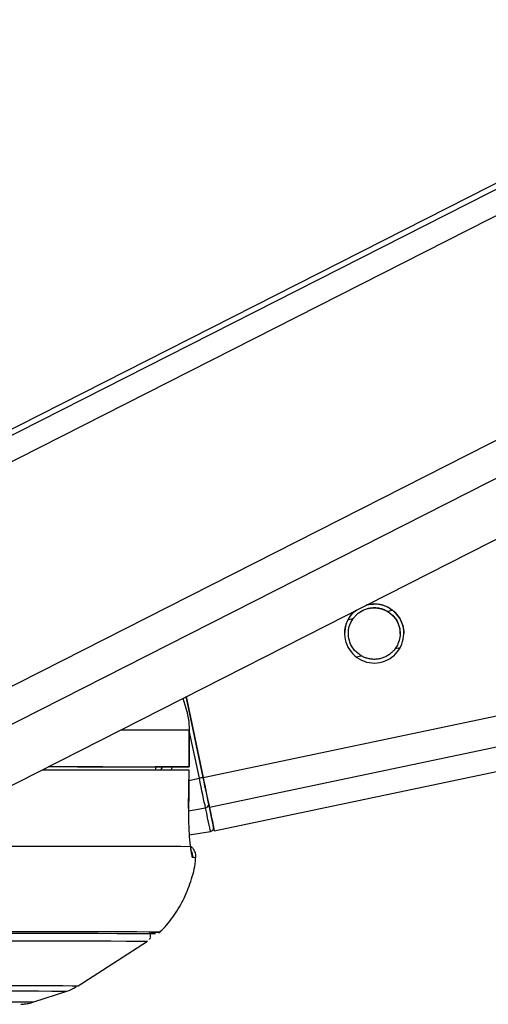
# Model space of a CAD drawing. Header units: millimetres. Extents: x 1508 to 17407, y 390 to 16320.
# Tile 43 of 66: x 14961 to 15037, y 5698 to 5858. Entities that reach past the tile are written whole.
import ezdxf

# ---------------------------------------------------------------- set-up
doc = ezdxf.new("R2010")
doc.units = ezdxf.units.MM
doc.header["$LTSCALE"] = 2

msp = doc.modelspace()

# ---------------------------------------------------------------- linework, layer by layer
at = {"color": 8, "linetype": 'Continuous', "lineweight": 25}
for p, q in [((14929, 5770.31), (15185.3, 5900.55)), ((14929.64, 5774.94), (15176.83, 5900.55)), ((14937.21, 5737.98), (15257.13, 5900.55)), ((14940.21, 5733.35), (15269.25, 5900.55)), ((14990.87, 5734.65), (15778.98, 5900.55)), ((14991.88, 5729.82), (15802.9, 5900.55)), ((15020.77, 5761.66), (15021.58, 5761.83)), ((15014.46, 5760.33), (15015.24, 5760.49)), ((15015.71, 5754.25), (15016.51, 5754.42)), ((15022.05, 5755.58), (15022.86, 5755.75)), ((14990.25, 5734.52), (14988.61, 5742.3)), ((14984.19, 5736.36), (14984, 5735.89)), ((14988.57, 5734.16), (14990.25, 5734.52)), ((14988.49, 5729.26), (14991.26, 5729.72))]:
    msp.add_line(p, q, dxfattribs=at)
at = {"color": 7, "linetype": 'Continuous', "lineweight": 25}
for p, q in [((15174.93, 5900.55), (14932.84, 5777.54)), ((14954.58, 5730.76), (15288.72, 5900.55)), ((14992.68, 5725.99), (15821.91, 5900.55)), ((14990.87, 5734.65), (14988.1, 5747.79)), ((14988.1, 5747.79), (14990.87, 5734.65)), ((14988.59, 5742.37), (14988.6, 5736.37)), ((14988.61, 5742.37), (14988.59, 5742.37)), ((14988.62, 5736.37), (14988.61, 5742.37)), ((14983.14, 5736.36), (14983.13, 5735.89)), ((14986.62, 5736.36), (14983.14, 5736.36)), ((14988.5, 5729.7), (14988.59, 5735.87)), ((14988.56, 5735.87), (14988.57, 5735.87)), ((14988.49, 5729.69), (14988.51, 5729.7)), ((14988.61, 5725.35), (14992.06, 5725.89)), ((14970.56, 5700.81), (14981.86, 5708.05)), ((14963.4, 5698.2), (14968.72, 5699.94))]:
    msp.add_line(p, q, dxfattribs=at)
at = {"color": 8, "linetype": 'Continuous', "lineweight": 25, "flags": 128}
for points in [[(14977.5, 5742.41), (14978.55, 5742.4), (14981.95, 5742.4), (14984.77, 5742.39), (14986.98, 5742.38), (14988.59, 5742.37)], [(14931.03, 5700.01), (14937.5, 5700.01), (14943.44, 5700), (14948.82, 5700), (14953.6, 5700), (14957.76, 5699.99), (14961.28, 5699.98), (14964.13, 5699.98), (14966.31, 5699.97), (14967.8, 5699.96), (14968.59, 5699.94), (14968.72, 5699.93)], [(14932.33, 5700.88), (14938.89, 5700.88), (14944.92, 5700.88), (14950.37, 5700.87), (14955.22, 5700.87), (14959.44, 5700.86), (14963.01, 5700.86), (14965.9, 5700.85), (14968.11, 5700.84), (14969.62, 5700.83), (14970.42, 5700.81), (14970.56, 5700.81)], [(14927.27, 5698.27), (14933.61, 5698.27), (14939.42, 5698.26), (14944.67, 5698.26), (14949.31, 5698.26), (14953.33, 5698.25), (14956.7, 5698.24), (14959.4, 5698.23), (14961.41, 5698.23), (14962.73, 5698.21), (14963.35, 5698.2), (14963.4, 5698.2)]]:
    msp.add_lwpolyline(points, dxfattribs=at)
at = {"color": 7, "linetype": 'Continuous', "lineweight": 25, "flags": 128}
for points in [[(14964.74, 5735.92), (14965.08, 5735.92), (14970.11, 5735.92), (14974.61, 5735.91), (14978.56, 5735.9), (14981.94, 5735.9), (14984.75, 5735.89), (14986.96, 5735.88), (14988.57, 5735.87)], [(14965.7, 5736.41), (14966.57, 5736.41), (14970.47, 5736.4), (14973.94, 5736.4), (14976.95, 5736.39), (14979.49, 5736.38), (14981.56, 5736.37), (14983.14, 5736.36)], [(14965.72, 5736.42), (14970.05, 5736.42), (14974.58, 5736.41), (14978.56, 5736.4), (14981.96, 5736.4), (14984.77, 5736.39), (14986.99, 5736.38), (14988.6, 5736.37)], [(14988.6, 5736.37), (14988.61, 5736.37), (14988.53, 5736.37), (14988.37, 5736.37), (14988.13, 5736.37), (14987.81, 5736.36), (14987.45, 5736.36), (14987.04, 5736.36), (14986.62, 5736.36)], [(14988.57, 5735.87), (14988.52, 5731.87), (14988.49, 5729.69)], [(14991.26, 5729.72), (14991.17, 5730.16), (14991.06, 5730.66), (14990.94, 5731.21), (14990.82, 5731.81), (14990.68, 5732.45), (14990.54, 5733.12), (14990.4, 5733.81), (14990.25, 5734.52)], [(14991.88, 5729.82), (14991.79, 5730.26), (14991.68, 5730.76), (14991.57, 5731.32), (14991.44, 5731.93), (14991.3, 5732.57), (14991.16, 5733.25), (14991.02, 5733.94), (14990.87, 5734.65)], [(14990.87, 5734.65), (14991, 5734.01), (14991.13, 5733.39), (14991.26, 5732.79), (14991.38, 5732.21), (14991.49, 5731.67), (14991.6, 5731.17), (14991.69, 5730.72), (14991.77, 5730.33)], [(14991.77, 5730.33), (14991.95, 5729.48), (14992.11, 5728.73), (14992.24, 5728.09), (14992.36, 5727.57), (14992.44, 5727.15), (14992.5, 5726.85), (14992.54, 5726.67), (14992.55, 5726.61)], [(14992.06, 5725.89), (14992.05, 5725.96), (14992.01, 5726.14), (14991.94, 5726.45), (14991.85, 5726.88), (14991.74, 5727.42), (14991.6, 5728.08), (14991.44, 5728.85), (14991.26, 5729.72)], [(14992.55, 5726.64), (14992.63, 5726.23), (14992.68, 5725.99), (14992.63, 5726.24), (14992.48, 5726.98), (14992.23, 5728.18), (14991.88, 5729.82)], [(14957.36, 5723.52), (14963.53, 5723.52), (14969.11, 5723.52), (14974.07, 5723.51), (14978.38, 5723.5), (14982.02, 5723.5), (14984.98, 5723.49), (14987.24, 5723.48), (14988.79, 5723.46)], [(14982.44, 5709.49), (14982.75, 5709.5), (14983.62, 5709.51), (14983.8, 5709.52), (14983.27, 5709.54), (14982.05, 5709.55), (14980.13, 5709.56), (14977.54, 5709.57), (14974.27, 5709.58), (14970.35, 5709.58), (14965.79, 5709.59), (14960.62, 5709.6), (14954.86, 5709.6), (14948.55, 5709.6), (14942.9, 5709.6)], [(14940.31, 5708.13), (14947.14, 5708.13), (14953.43, 5708.13), (14959.16, 5708.13), (14964.29, 5708.12), (14968.8, 5708.12), (14972.67, 5708.11), (14975.89, 5708.1), (14978.42, 5708.09), (14980.27, 5708.08), (14981.41, 5708.07), (14981.85, 5708.05), (14981.86, 5708.05)], [(14982.94, 5709.23), (14982.93, 5709.23), (14982.49, 5709.25), (14981.33, 5709.26), (14979.47, 5709.27), (14976.92, 5709.28), (14973.69, 5709.29), (14969.78, 5709.3), (14965.24, 5709.3), (14960.06, 5709.31), (14954.29, 5709.31), (14947.95, 5709.31), (14941.08, 5709.31)], [(14983.12, 5709.23), (14983.11, 5709.23), (14982.67, 5709.25), (14981.51, 5709.26), (14979.65, 5709.27), (14977.09, 5709.28), (14973.85, 5709.29), (14969.95, 5709.3), (14965.39, 5709.3), (14960.22, 5709.31), (14954.44, 5709.31), (14948.09, 5709.31), (14941.2, 5709.31)]]:
    msp.add_lwpolyline(points, dxfattribs=at)
at = {"color": 7, "linetype": 'Continuous', "lineweight": 25}
for centre, radius, start, end in [((15018.64, 5758.04), 4.8, 128.925, 104.9504), ((15015.52, 5615.24), 121.92, 101.6682, 101.9648), ((14991.22, 5730.28), 0.56, 274.2313, 5.323), ((14991.97, 5726.49), 0.6, 278.888, 11.888)]:
    msp.add_arc(centre, radius, start, end, dxfattribs=at)
at = {"color": 8, "linetype": 'Continuous', "lineweight": 25}
for centre, radius, start, end in [((14987.17, 5721.86), 2.01, 353.8776, 24.5878), ((14989.28, 5717.49), 4.15, 84.7175, 91.6778)]:
    msp.add_arc(centre, radius, start, end, dxfattribs=at)
msp.add_ellipse((14978.77, 5738.41), major_axis=(4.83, 5.58), ratio=0.999929, start_param=5.07688, end_param=5.144788, dxfattribs=at)
at = {"color": 7, "linetype": 'Continuous', "lineweight": 25}
for points, knots in [([(15017.38, 5762.67), (15017.89, 5762.76), (15018.91, 5762.94), (15020.42, 5762.58), (15021.36, 5762.03), (15021.75, 5761.7), (15021.81, 5761.64)], [0, 0, 0, 0, 0.315337, 0.635438, 0.942893, 1, 1, 1, 1]), ([(15014.29, 5760.06), (15014.49, 5760.45), (15014.86, 5761.13), (15015.52, 5761.65), (15015.81, 5761.87)], [0, 0, 0, 0, 0.563202, 1, 1, 1, 1]), ([(15015.24, 5760.49), (15015.35, 5760.64), (15015.59, 5760.95), (15016.04, 5761.35), (15016.55, 5761.7), (15017.12, 5761.97), (15017.73, 5762.16), (15018.36, 5762.25), (15019.02, 5762.24), (15019.65, 5762.13), (15020.25, 5761.94), (15020.59, 5761.75), (15020.77, 5761.66)], [0, 0, 0, 0, 0.096759, 0.196473, 0.293204, 0.392625, 0.491587, 0.593285, 0.694504, 0.79876, 0.897813, 1, 1, 1, 1]), ([(15015.24, 5760.47), (15015.35, 5760.61), (15015.59, 5760.92), (15016.04, 5761.32), (15016.55, 5761.67), (15017.12, 5761.94), (15017.73, 5762.13), (15018.36, 5762.22), (15019.02, 5762.21), (15019.65, 5762.1), (15020.25, 5761.91), (15020.59, 5761.73), (15020.77, 5761.63)], [0, 0, 0, 0, 0.096759, 0.196473, 0.293204, 0.392625, 0.491587, 0.593285, 0.694504, 0.79876, 0.897813, 1, 1, 1, 1]), ([(15020.77, 5761.66), (15021.14, 5761.39), (15021.82, 5760.9), (15022.53, 5759.79), (15022.87, 5758.59), (15022.84, 5757.41), (15022.56, 5756.39), (15022.21, 5755.84), (15022.05, 5755.58)], [0, 0, 0, 0, 0.204636, 0.376335, 0.548834, 0.703363, 0.864285, 1, 1, 1, 1]), ([(15020.77, 5761.63), (15021.14, 5761.37), (15021.83, 5760.88), (15022.52, 5759.76), (15022.84, 5758.77), (15022.81, 5758.18), (15022.81, 5758.01)], [0, 0, 0, 0, 0.33046, 0.607732, 0.886295, 1, 1, 1, 1]), ([(15021.81, 5761.64), (15022.12, 5761.34), (15022.72, 5760.72), (15023.28, 5759.45), (15023.48, 5758.5), (15023.44, 5758.07), (15023.43, 5758.04)], [0, 0, 0, 0, 0.339836, 0.68215, 0.97959, 1, 1, 1, 1]), ([(15013.85, 5758.03), (15013.85, 5758.2), (15013.86, 5758.55), (15013.95, 5759.07), (15014.09, 5759.59), (15014.22, 5759.9), (15014.29, 5760.06)], [0, 0, 0, 0, 0.220831, 0.485789, 0.740977, 1, 1, 1, 1]), ([(15016.51, 5754.42), (15016.14, 5754.68), (15015.46, 5755.17), (15014.76, 5756.29), (15014.42, 5757.48), (15014.44, 5758.67), (15014.72, 5759.68), (15015.08, 5760.24), (15015.24, 5760.49)], [0, 0, 0, 0, 0.204636, 0.376335, 0.548834, 0.703363, 0.864285, 1, 1, 1, 1]), ([(15014.48, 5758.01), (15014.47, 5758.21), (15014.46, 5758.8), (15014.73, 5759.66), (15015.08, 5760.21), (15015.24, 5760.47)], [0, 0, 0, 0, 0.220923, 0.643562, 1, 1, 1, 1]), ([(15022.05, 5755.58), (15021.93, 5755.43), (15021.7, 5755.13), (15021.25, 5754.73), (15020.73, 5754.38), (15020.17, 5754.11), (15019.56, 5753.92), (15018.92, 5753.83), (15018.27, 5753.84), (15017.64, 5753.95), (15017.04, 5754.14), (15016.69, 5754.32), (15016.51, 5754.42)], [0, 0, 0, 0, 0.096759, 0.196473, 0.293204, 0.392625, 0.491587, 0.593285, 0.694504, 0.79876, 0.897813, 1, 1, 1, 1]), ([(14987.58, 5747.53), (14988.03, 5746.11), (14988.57, 5744.41), (14988.59, 5742.65), (14988.59, 5742.37)], [0, 0, 0, 0, 0.838414, 1, 1, 1, 1]), ([(14988.49, 5729.69), (14988.48, 5729.16), (14988.48, 5727.73), (14988.57, 5725.53), (14988.7, 5724.1), (14988.78, 5723.51), (14988.79, 5723.46)], [0, 0, 0, 0, 0.2204933, 0.593656, 0.9703484, 1, 1, 1, 1]), ([(14988.95, 5722.67), (14988.95, 5722.66), (14988.95, 5722.66), (14988.89, 5722.97), (14988.83, 5723.41), (14988.77, 5723.88), (14988.75, 5723.99)], [0, 0, 0, 0, 0.1142206, 0.4138283, 0.8617119, 1, 1, 1, 1]), ([(14989.63, 5721.56), (14989.65, 5721.63), (14989.73, 5721.95), (14989.6, 5722.5), (14989.3, 5723.04), (14989.01, 5723.36), (14988.82, 5723.47), (14988.78, 5723.5)], [0, 0, 0, 0, 0.0959592, 0.4363104, 0.7011048, 0.9219787, 1, 1, 1, 1]), ([(14988.79, 5723.46), (14988.85, 5722.96), (14988.96, 5721.91), (14989.09, 5721.73), (14989.16, 5721.64)], [0, 0, 0, 0, 0.485349, 1, 1, 1, 1]), ([(14983.62, 5709.38), (14983.79, 5709.53), (14984.76, 5710.37), (14986.22, 5712.27), (14987.9, 5715.05), (14989.03, 5718.16), (14989.63, 5720.39), (14989.65, 5721.56), (14989.65, 5721.62)], [0, 0, 0, 0, 0.050152, 0.276032, 0.509749, 0.747979, 0.988634, 1, 1, 1, 1]), ([(14982.15, 5708.35), (14982.16, 5708.36), (14982.24, 5708.45), (14982.32, 5708.7), (14982.33, 5709.05), (14982.23, 5709.35), (14982.12, 5709.48), (14982.09, 5709.52)], [0, 0, 0, 0, 0.015619, 0.296787, 0.587906, 0.85858, 1, 1, 1, 1]), ([(14968.43, 5699.86), (14968.78, 5699.96), (14969.43, 5700.14), (14970.01, 5700.54), (14970.28, 5700.72)], [0, 0, 0, 0, 0.534967, 1, 1, 1, 1]), ([(14961.26, 5697.81), (14961.33, 5697.81), (14961.44, 5697.82), (14961.83, 5697.85), (14962.38, 5697.92), (14962.87, 5698.05), (14963.16, 5698.13)], [0, 0, 0, 0, 0.3931371, 0.5851612, 0.750967, 1, 1, 1, 1])]:
    msp.add_open_spline(points, degree=3, knots=knots, dxfattribs=at)
at = {"color": 8, "linetype": 'Continuous', "lineweight": 25}
msp.add_open_spline([(14984.01, 5735.89), (14984.06, 5735.96), (14984.17, 5736.1), (14984.2, 5736.27), (14984.22, 5736.36)], degree=3, knots=[0, 0, 0, 0, 0.514526, 1, 1, 1, 1], dxfattribs=at)

doc.saveas('drawing.dxf')
